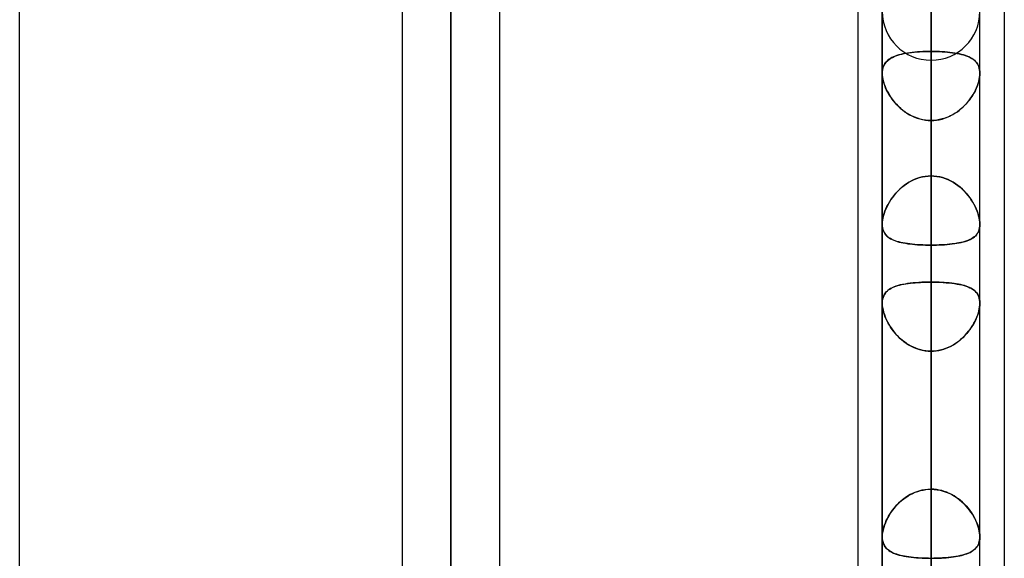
# Model space of a CAD drawing. Header units: millimetres. Extents: x -86 to 92, y -242 to 242.
# Tile 17 of 81: x 26 to 44, y -119 to -109. Entities that reach past the tile are written whole.
import ezdxf

# ---------------------------------------------------------------- set-up
doc = ezdxf.new("R2010")
doc.units = ezdxf.units.MM
doc.layers.add('MAIN-1', color=7, linetype='Continuous')

msp = doc.modelspace()

# ---------------------------------------------------------------- linework, layer by layer
at = {"layer": 'MAIN-1'}
for p, q in [((25.952, -135.479), (25.952, 0)), ((25.952, -135.479), (25.952, 0)), ((32.962, 0), (32.962, -129.187)), ((32.962, 0), (32.962, -129.187)), ((33.857, 0), (33.857, -129.777)), ((33.857, 0), (33.857, -128.55)), ((34.752, -129.148), (34.752, 0)), ((34.752, -129.148), (34.752, 0)), ((41.762, 0), (41.762, -113.09)), ((41.762, 0), (41.762, -122.857)), ((41.762, 0), (41.762, -113.09)), ((41.762, 0), (41.762, -122.857)), ((42.657, 0), (42.657, -123.445)), ((42.657, 0), (42.657, -113.474)), ((42.657, 0), (42.657, -122.085)), ((42.657, 0), (42.657, -112.207)), ((43.552, -122.967), (43.552, 0)), ((43.552, -113.09), (43.552, 0)), ((43.552, -122.967), (43.552, 0)), ((43.552, -113.09), (43.552, 0)), ((33.857, -128.55), (33.857, 0)), ((33.857, -129.777), (33.857, 0)), ((42.657, -122.085), (42.657, 0)), ((42.657, -112.207), (42.657, 0)), ((42.657, -123.445), (42.657, 0)), ((42.657, -113.474), (42.657, 0)), ((44, -64.488), (44, -123.724)), ((44, -64.488), (44, -123.724)), ((41.315, -64.877), (41.315, -123.336)), ((41.315, -64.877), (41.315, -123.036)), ((44, -70.184), (44, -123.724)), ((44, -70.184), (44, -129.42)), ((41.315, -70.573), (41.315, -129.031)), ((41.315, -70.573), (41.315, -123.336)), ((42.657, -81.546), (42.657, -110.085)), ((42.657, -122.257), (42.657, -90.162)), ((41.762, -90.564), (41.762, -123.152)), ((41.762, -123.152), (41.762, -90.564)), ((43.552, -123.152), (43.552, -90.564)), ((43.552, -123.152), (43.552, -90.564)), ((42.657, -91.429), (42.657, -124.047)), ((42.657, -136.219), (42.657, -100.044)), ((41.762, -100.444), (41.762, -137.114)), ((41.762, -137.114), (41.762, -100.444)), ((43.552, -137.114), (43.552, -100.444)), ((43.552, -137.114), (43.552, -100.444)), ((42.657, -101.31), (42.657, -138.009)), ((42.657, -101.31), (42.657, -109.923)), ((42.657, -109.923), (42.657, -101.31)), ((42.657, -112.207), (42.657, -103.595)), ((42.657, -103.595), (42.657, -112.207)), ((42.657, -105.544), (42.657, -109.342)), ((42.657, -105.544), (42.657, -114.153)), ((42.657, -109.342), (42.657, -105.544)), ((42.657, -114.153), (42.657, -105.544)), ((42.657, -117.95), (42.657, -109.342)), ((42.657, -109.342), (42.657, -117.95)), ((41.864, -110.086), (41.844, -110.105)), ((41.848, -110.101), (41.87, -110.082)), ((41.887, -110.068), (41.864, -110.086)), ((41.87, -110.082), (41.893, -110.064)), ((41.911, -110.052), (41.887, -110.068)), ((41.893, -110.064), (41.92, -110.047)), ((41.938, -110.037), (41.911, -110.052)), ((41.92, -110.047), (41.948, -110.032)), ((41.967, -110.023), (41.938, -110.037)), ((41.948, -110.032), (41.979, -110.018)), ((41.998, -110.01), (41.967, -110.023)), ((41.979, -110.018), (42.012, -110.005)), ((42.031, -109.999), (41.998, -110.01)), ((42.012, -110.005), (42.047, -109.993)), ((42.065, -109.988), (42.031, -109.999)), ((42.047, -109.993), (42.084, -109.982)), ((42.102, -109.978), (42.065, -109.988)), ((42.084, -109.982), (42.124, -109.973)), ((42.141, -109.969), (42.102, -109.978)), ((42.124, -109.973), (42.165, -109.964)), ((42.182, -109.961), (42.141, -109.969)), ((42.165, -109.964), (42.208, -109.956)), ((42.224, -109.953), (42.182, -109.961)), ((42.208, -109.956), (42.253, -109.949)), ((42.267, -109.947), (42.224, -109.953)), ((42.253, -109.949), (42.299, -109.943)), ((42.313, -109.941), (42.267, -109.947)), ((42.299, -109.943), (42.347, -109.938)), ((42.359, -109.937), (42.313, -109.941)), ((42.347, -109.938), (42.397, -109.933)), ((42.407, -109.932), (42.359, -109.937)), ((42.397, -109.933), (42.447, -109.93)), ((42.456, -109.929), (42.407, -109.932)), ((42.447, -109.93), (42.499, -109.927)), ((42.506, -109.927), (42.456, -109.929)), ((42.499, -109.927), (42.551, -109.925)), ((42.556, -109.925), (42.506, -109.927)), ((42.551, -109.925), (42.604, -109.924)), ((42.606, -109.924), (42.556, -109.925)), ((42.604, -109.924), (42.657, -109.923)), ((42.657, -109.923), (42.606, -109.924)), ((42.657, -150.181), (42.657, -109.923)), ((42.709, -109.924), (42.657, -109.923)), ((42.657, -109.923), (42.709, -109.924)), ((42.76, -109.925), (42.709, -109.924)), ((42.709, -109.924), (42.759, -109.925)), ((42.759, -109.925), (42.809, -109.927)), ((42.811, -109.927), (42.76, -109.925)), ((42.809, -109.927), (42.859, -109.929)), ((42.861, -109.929), (42.811, -109.927)), ((42.859, -109.929), (42.908, -109.932)), ((42.91, -109.933), (42.861, -109.929)), ((42.908, -109.932), (42.956, -109.937)), ((42.958, -109.937), (42.91, -109.933)), ((42.956, -109.937), (43.002, -109.941)), ((43.004, -109.942), (42.958, -109.937)), ((43.002, -109.941), (43.048, -109.947)), ((43.05, -109.947), (43.004, -109.942)), ((43.048, -109.947), (43.091, -109.953)), ((43.093, -109.954), (43.05, -109.947)), ((43.091, -109.953), (43.133, -109.961)), ((43.136, -109.961), (43.093, -109.954)), ((43.133, -109.961), (43.174, -109.969)), ((43.176, -109.969), (43.136, -109.961)), ((43.174, -109.969), (43.213, -109.978)), ((43.215, -109.978), (43.176, -109.969)), ((43.213, -109.978), (43.25, -109.988)), ((43.251, -109.988), (43.215, -109.978)), ((43.25, -109.988), (43.284, -109.999)), ((43.286, -109.999), (43.251, -109.988)), ((43.284, -109.999), (43.317, -110.01)), ((43.319, -110.011), (43.286, -109.999)), ((43.317, -110.01), (43.348, -110.023)), ((43.35, -110.024), (43.319, -110.011)), ((43.348, -110.023), (43.377, -110.037)), ((43.379, -110.038), (43.35, -110.024)), ((43.377, -110.037), (43.404, -110.052)), ((43.406, -110.053), (43.379, -110.038)), ((43.404, -110.052), (43.428, -110.068)), ((43.43, -110.07), (43.406, -110.053)), ((43.428, -110.068), (43.451, -110.086)), ((43.452, -110.088), (43.43, -110.07)), ((43.451, -110.086), (43.471, -110.105)), ((43.473, -110.107), (43.452, -110.088)), ((41.764, -110.289), (41.768, -110.256)), ((41.768, -110.258), (41.764, -110.289)), ((41.768, -110.256), (41.775, -110.225)), ((41.774, -110.227), (41.768, -110.258)), ((41.784, -110.199), (41.774, -110.227)), ((41.775, -110.225), (41.785, -110.196)), ((41.795, -110.173), (41.784, -110.199)), ((41.785, -110.196), (41.797, -110.17)), ((41.809, -110.148), (41.795, -110.173)), ((41.797, -110.17), (41.812, -110.145)), ((41.826, -110.126), (41.809, -110.148)), ((41.812, -110.145), (41.829, -110.122)), ((41.844, -110.105), (41.826, -110.126)), ((41.829, -110.122), (41.848, -110.101)), ((43.471, -110.105), (43.489, -110.126)), ((43.491, -110.128), (43.473, -110.107)), ((43.489, -110.126), (43.506, -110.148)), ((43.507, -110.15), (43.491, -110.128)), ((43.506, -110.148), (43.52, -110.173)), ((43.52, -110.174), (43.507, -110.15)), ((43.52, -110.173), (43.531, -110.199)), ((43.532, -110.2), (43.52, -110.174)), ((43.531, -110.199), (43.541, -110.227)), ((43.541, -110.228), (43.532, -110.2)), ((43.541, -110.227), (43.547, -110.258)), ((43.547, -110.258), (43.541, -110.228)), ((43.551, -110.29), (43.547, -110.258)), ((43.547, -110.258), (43.551, -110.289)), ((41.762, -110.323), (41.764, -110.289)), ((41.764, -110.289), (41.762, -110.323)), ((41.764, -110.358), (41.762, -110.323)), ((41.762, -110.323), (41.764, -110.36)), ((41.762, -110.323), (41.762, -151.076)), ((41.762, -151.076), (41.762, -110.323)), ((41.768, -110.394), (41.764, -110.358)), ((41.764, -110.36), (41.768, -110.398)), ((41.774, -110.432), (41.768, -110.394)), ((41.768, -110.398), (41.776, -110.439)), ((41.783, -110.471), (41.774, -110.432)), ((41.776, -110.439), (41.786, -110.48)), ((43.539, -110.439), (43.529, -110.48)), ((43.532, -110.472), (43.541, -110.433)), ((43.547, -110.398), (43.539, -110.439)), ((43.541, -110.433), (43.547, -110.395)), ((43.547, -110.395), (43.551, -110.358)), ((43.551, -110.36), (43.547, -110.398)), ((43.551, -110.289), (43.553, -110.323)), ((43.552, -110.323), (43.551, -110.29)), ((43.551, -110.358), (43.552, -110.323)), ((43.553, -110.323), (43.551, -110.36)), ((43.552, -151.076), (43.552, -110.323)), ((43.552, -151.076), (43.552, -110.323)), ((41.795, -110.511), (41.783, -110.471)), ((41.786, -110.48), (41.798, -110.521)), ((41.809, -110.551), (41.795, -110.511)), ((41.798, -110.521), (41.814, -110.564)), ((41.825, -110.591), (41.809, -110.551)), ((41.814, -110.564), (41.831, -110.606)), ((41.843, -110.632), (41.825, -110.591)), ((41.831, -110.606), (41.852, -110.649)), ((43.484, -110.606), (43.463, -110.649)), ((43.472, -110.632), (43.49, -110.591)), ((43.501, -110.564), (43.484, -110.606)), ((43.49, -110.591), (43.506, -110.551)), ((43.517, -110.521), (43.501, -110.564)), ((43.506, -110.551), (43.52, -110.511)), ((43.529, -110.48), (43.517, -110.521)), ((43.52, -110.511), (43.532, -110.472)), ((41.864, -110.672), (41.843, -110.632)), ((41.852, -110.649), (41.875, -110.691)), ((41.886, -110.712), (41.864, -110.672)), ((41.875, -110.691), (41.899, -110.733)), ((41.911, -110.751), (41.886, -110.712)), ((41.899, -110.733), (41.927, -110.774)), ((41.938, -110.79), (41.911, -110.751)), ((41.927, -110.774), (41.956, -110.815)), ((41.967, -110.829), (41.938, -110.79)), ((43.348, -110.829), (43.377, -110.79)), ((43.388, -110.774), (43.359, -110.815)), ((43.377, -110.79), (43.404, -110.751)), ((43.416, -110.733), (43.388, -110.774)), ((43.404, -110.751), (43.429, -110.712)), ((43.44, -110.691), (43.416, -110.733)), ((43.429, -110.712), (43.451, -110.672)), ((43.463, -110.649), (43.44, -110.691)), ((43.451, -110.672), (43.472, -110.632)), ((41.956, -110.815), (41.987, -110.854)), ((41.998, -110.867), (41.967, -110.829)), ((41.987, -110.854), (42.021, -110.892)), ((42.031, -110.903), (41.998, -110.867)), ((42.021, -110.892), (42.056, -110.928)), ((42.066, -110.939), (42.031, -110.903)), ((42.056, -110.928), (42.093, -110.963)), ((42.104, -110.972), (42.066, -110.939)), ((42.093, -110.963), (42.133, -110.996)), ((42.143, -111.004), (42.104, -110.972)), ((43.172, -111.005), (43.211, -110.972)), ((43.222, -110.963), (43.182, -110.996)), ((43.211, -110.972), (43.248, -110.939)), ((43.259, -110.928), (43.222, -110.963)), ((43.248, -110.939), (43.284, -110.903)), ((43.294, -110.892), (43.259, -110.928)), ((43.284, -110.903), (43.317, -110.867)), ((43.328, -110.854), (43.294, -110.892)), ((43.317, -110.867), (43.348, -110.829)), ((43.359, -110.815), (43.328, -110.854)), ((42.133, -110.996), (42.173, -111.028)), ((42.183, -111.035), (42.143, -111.004)), ((42.173, -111.028), (42.216, -111.056)), ((42.226, -111.062), (42.183, -111.035)), ((42.216, -111.056), (42.26, -111.083)), ((42.269, -111.088), (42.226, -111.062)), ((42.26, -111.083), (42.306, -111.107)), ((42.314, -111.111), (42.269, -111.088)), ((42.306, -111.107), (42.353, -111.128)), ((42.361, -111.131), (42.314, -111.111)), ((42.353, -111.128), (42.402, -111.147)), ((42.409, -111.149), (42.361, -111.131)), ((42.402, -111.147), (42.452, -111.162)), ((42.457, -111.163), (42.409, -111.149)), ((42.452, -111.162), (42.502, -111.174)), ((42.507, -111.175), (42.457, -111.163)), ((42.808, -111.175), (42.858, -111.163)), ((42.863, -111.162), (42.813, -111.174)), ((42.858, -111.163), (42.906, -111.149)), ((42.913, -111.147), (42.863, -111.162)), ((42.906, -111.149), (42.954, -111.131)), ((42.962, -111.128), (42.913, -111.147)), ((42.954, -111.131), (43.001, -111.111)), ((43.009, -111.107), (42.962, -111.128)), ((43.001, -111.111), (43.046, -111.088)), ((43.055, -111.083), (43.009, -111.107)), ((43.046, -111.088), (43.089, -111.062)), ((43.099, -111.056), (43.055, -111.083)), ((43.089, -111.062), (43.132, -111.035)), ((43.142, -111.028), (43.099, -111.056)), ((43.132, -111.035), (43.172, -111.005)), ((43.182, -110.996), (43.142, -111.028)), ((42.502, -111.174), (42.554, -111.183)), ((42.556, -111.183), (42.507, -111.175)), ((42.554, -111.183), (42.605, -111.188)), ((42.607, -111.188), (42.556, -111.183)), ((42.605, -111.188), (42.657, -111.19)), ((42.657, -111.19), (42.607, -111.188)), ((42.657, -111.19), (42.657, -151.971)), ((42.657, -111.19), (42.657, -119.802)), ((42.657, -111.19), (42.708, -111.188)), ((42.71, -111.188), (42.657, -111.19)), ((42.657, -119.802), (42.657, -111.19)), ((42.708, -111.188), (42.759, -111.183)), ((42.761, -111.183), (42.71, -111.188)), ((42.759, -111.183), (42.808, -111.175)), ((42.813, -111.174), (42.761, -111.183)), ((42.347, -112.273), (42.397, -112.253)), ((42.399, -112.253), (42.349, -112.272)), ((42.397, -112.253), (42.447, -112.237)), ((42.449, -112.237), (42.399, -112.253)), ((42.447, -112.237), (42.499, -112.224)), ((42.5, -112.224), (42.449, -112.237)), ((42.499, -112.224), (42.551, -112.215)), ((42.552, -112.215), (42.5, -112.224)), ((42.551, -112.215), (42.604, -112.209)), ((42.605, -112.209), (42.552, -112.215)), ((42.604, -112.209), (42.657, -112.207)), ((42.657, -112.207), (42.605, -112.209)), ((42.657, -112.207), (42.71, -112.209)), ((42.711, -112.209), (42.657, -112.207)), ((42.71, -112.209), (42.763, -112.215)), ((42.764, -112.215), (42.711, -112.209)), ((42.763, -112.215), (42.815, -112.224)), ((42.816, -112.224), (42.764, -112.215)), ((42.815, -112.224), (42.866, -112.237)), ((42.868, -112.237), (42.816, -112.224)), ((42.866, -112.237), (42.916, -112.253)), ((42.918, -112.253), (42.868, -112.237)), ((42.916, -112.253), (42.966, -112.272)), ((42.968, -112.273), (42.918, -112.253)), ((42.084, -112.448), (42.124, -112.413)), ((42.126, -112.411), (42.086, -112.446)), ((42.124, -112.413), (42.165, -112.38)), ((42.167, -112.379), (42.126, -112.411)), ((42.165, -112.38), (42.208, -112.35)), ((42.21, -112.348), (42.167, -112.379)), ((42.208, -112.35), (42.253, -112.321)), ((42.255, -112.32), (42.21, -112.348)), ((42.253, -112.321), (42.299, -112.296)), ((42.301, -112.295), (42.255, -112.32)), ((42.299, -112.296), (42.347, -112.273)), ((42.349, -112.272), (42.301, -112.295)), ((42.966, -112.272), (43.014, -112.295)), ((43.016, -112.296), (42.968, -112.273)), ((43.014, -112.295), (43.06, -112.32)), ((43.062, -112.321), (43.016, -112.296)), ((43.06, -112.32), (43.105, -112.348)), ((43.107, -112.35), (43.062, -112.321)), ((43.105, -112.348), (43.148, -112.379)), ((43.15, -112.38), (43.107, -112.35)), ((43.148, -112.379), (43.189, -112.411)), ((43.191, -112.413), (43.15, -112.38)), ((43.189, -112.411), (43.229, -112.446)), ((43.231, -112.448), (43.191, -112.413)), ((41.92, -112.643), (41.948, -112.602)), ((41.95, -112.6), (41.922, -112.64)), ((41.948, -112.602), (41.979, -112.562)), ((41.981, -112.56), (41.95, -112.6)), ((41.979, -112.562), (42.012, -112.523)), ((42.014, -112.52), (41.981, -112.56)), ((42.012, -112.523), (42.047, -112.485)), ((42.049, -112.483), (42.014, -112.52)), ((42.047, -112.485), (42.084, -112.448)), ((42.086, -112.446), (42.049, -112.483)), ((43.229, -112.446), (43.266, -112.483)), ((43.268, -112.485), (43.231, -112.448)), ((43.266, -112.483), (43.301, -112.52)), ((43.303, -112.523), (43.268, -112.485)), ((43.301, -112.52), (43.334, -112.56)), ((43.336, -112.562), (43.303, -112.523)), ((43.334, -112.56), (43.365, -112.6)), ((43.367, -112.602), (43.336, -112.562)), ((43.365, -112.6), (43.393, -112.64)), ((43.395, -112.643), (43.367, -112.602)), ((41.829, -112.811), (41.848, -112.769)), ((41.85, -112.765), (41.83, -112.808)), ((41.848, -112.769), (41.87, -112.727)), ((41.871, -112.723), (41.85, -112.765)), ((41.87, -112.727), (41.893, -112.685)), ((41.895, -112.682), (41.871, -112.723)), ((41.893, -112.685), (41.92, -112.643)), ((41.922, -112.64), (41.895, -112.682)), ((43.393, -112.64), (43.42, -112.682)), ((43.422, -112.685), (43.395, -112.643)), ((43.42, -112.682), (43.444, -112.723)), ((43.445, -112.727), (43.422, -112.685)), ((43.444, -112.723), (43.465, -112.765)), ((43.467, -112.769), (43.445, -112.727)), ((43.465, -112.765), (43.485, -112.808)), ((43.486, -112.811), (43.467, -112.769)), ((41.775, -112.975), (41.768, -113.015)), ((41.768, -113.016), (41.775, -112.976)), ((41.785, -112.934), (41.775, -112.975)), ((41.775, -112.976), (41.785, -112.936)), ((41.798, -112.892), (41.785, -112.934)), ((41.785, -112.936), (41.797, -112.894)), ((41.797, -112.894), (41.812, -112.853)), ((41.813, -112.85), (41.798, -112.892)), ((41.812, -112.853), (41.829, -112.811)), ((41.83, -112.808), (41.813, -112.85)), ((43.485, -112.808), (43.502, -112.85)), ((43.503, -112.853), (43.486, -112.811)), ((43.502, -112.85), (43.517, -112.892)), ((43.518, -112.894), (43.503, -112.853)), ((43.517, -112.892), (43.53, -112.934)), ((43.53, -112.936), (43.518, -112.894)), ((43.53, -112.934), (43.54, -112.975)), ((43.54, -112.976), (43.53, -112.936)), ((43.54, -112.975), (43.547, -113.015)), ((43.547, -113.016), (43.54, -112.976)), ((41.764, -113.053), (41.762, -113.09)), ((41.762, -113.09), (41.764, -113.054)), ((41.762, -113.09), (41.764, -113.124)), ((41.764, -113.123), (41.762, -113.09)), ((41.768, -113.015), (41.764, -113.053)), ((41.764, -113.054), (41.768, -113.016)), ((41.768, -113.155), (41.764, -113.123)), ((41.764, -113.124), (41.768, -113.156)), ((41.774, -113.185), (41.768, -113.155)), ((41.768, -113.156), (41.775, -113.186)), ((43.547, -113.156), (43.54, -113.186)), ((43.541, -113.185), (43.547, -113.155)), ((43.547, -113.015), (43.551, -113.053)), ((43.551, -113.054), (43.547, -113.016)), ((43.547, -113.155), (43.551, -113.123)), ((43.551, -113.124), (43.547, -113.156)), ((43.551, -113.053), (43.553, -113.09)), ((43.553, -113.09), (43.551, -113.054)), ((43.553, -113.09), (43.551, -113.124)), ((43.551, -113.123), (43.553, -113.09)), ((41.783, -113.212), (41.774, -113.185)), ((41.775, -113.186), (41.784, -113.214)), ((41.795, -113.238), (41.783, -113.212)), ((41.784, -113.214), (41.796, -113.24)), ((41.809, -113.262), (41.795, -113.238)), ((41.796, -113.24), (41.81, -113.264)), ((41.825, -113.284), (41.809, -113.262)), ((41.81, -113.264), (41.827, -113.286)), ((41.843, -113.304), (41.825, -113.284)), ((41.827, -113.286), (41.846, -113.307)), ((41.864, -113.323), (41.843, -113.304)), ((41.846, -113.307), (41.867, -113.325)), ((41.886, -113.34), (41.864, -113.323)), ((41.867, -113.325), (41.891, -113.343)), ((43.448, -113.325), (43.424, -113.343)), ((43.429, -113.34), (43.451, -113.323)), ((43.469, -113.307), (43.448, -113.325)), ((43.451, -113.323), (43.472, -113.304)), ((43.488, -113.286), (43.469, -113.307)), ((43.472, -113.304), (43.49, -113.284)), ((43.505, -113.264), (43.488, -113.286)), ((43.49, -113.284), (43.506, -113.262)), ((43.519, -113.24), (43.505, -113.264)), ((43.506, -113.262), (43.52, -113.238)), ((43.531, -113.214), (43.519, -113.24)), ((43.52, -113.238), (43.532, -113.212)), ((43.54, -113.186), (43.531, -113.214)), ((43.532, -113.212), (43.541, -113.185)), ((41.911, -113.355), (41.886, -113.34)), ((41.891, -113.343), (41.916, -113.358)), ((41.938, -113.37), (41.911, -113.355)), ((41.916, -113.358), (41.944, -113.372)), ((41.967, -113.383), (41.938, -113.37)), ((41.944, -113.372), (41.973, -113.385)), ((41.998, -113.395), (41.967, -113.383)), ((41.973, -113.385), (42.004, -113.397)), ((42.031, -113.406), (41.998, -113.395)), ((42.004, -113.397), (42.038, -113.408)), ((42.066, -113.416), (42.031, -113.406)), ((42.038, -113.408), (42.073, -113.418)), ((42.104, -113.425), (42.066, -113.416)), ((42.073, -113.418), (42.109, -113.426)), ((42.143, -113.433), (42.104, -113.425)), ((42.109, -113.426), (42.148, -113.434)), ((42.183, -113.441), (42.143, -113.433)), ((42.148, -113.434), (42.188, -113.441)), ((42.225, -113.447), (42.183, -113.441)), ((42.188, -113.441), (42.229, -113.448)), ((42.269, -113.453), (42.225, -113.447)), ((42.229, -113.448), (42.273, -113.453)), ((42.314, -113.458), (42.269, -113.453)), ((42.273, -113.453), (42.317, -113.458)), ((42.361, -113.462), (42.314, -113.458)), ((42.317, -113.458), (42.363, -113.462)), ((42.409, -113.466), (42.361, -113.462)), ((42.363, -113.462), (42.41, -113.466)), ((42.457, -113.469), (42.409, -113.466)), ((42.41, -113.466), (42.458, -113.469)), ((42.506, -113.471), (42.457, -113.469)), ((42.458, -113.469), (42.508, -113.471)), ((42.556, -113.472), (42.506, -113.471)), ((42.508, -113.471), (42.557, -113.472)), ((42.607, -113.473), (42.556, -113.472)), ((42.557, -113.472), (42.607, -113.473)), ((42.607, -113.473), (42.657, -113.474)), ((42.657, -113.474), (42.607, -113.473)), ((42.657, -122.085), (42.657, -113.474)), ((42.708, -113.473), (42.657, -113.474)), ((42.657, -113.474), (42.708, -113.473)), ((42.657, -113.474), (42.657, -122.085)), ((42.758, -113.472), (42.708, -113.473)), ((42.708, -113.473), (42.759, -113.472)), ((42.807, -113.471), (42.758, -113.472)), ((42.759, -113.472), (42.809, -113.471)), ((42.857, -113.469), (42.807, -113.471)), ((42.809, -113.471), (42.858, -113.469)), ((42.905, -113.466), (42.857, -113.469)), ((42.858, -113.469), (42.906, -113.466)), ((42.952, -113.462), (42.905, -113.466)), ((42.906, -113.466), (42.954, -113.462)), ((42.998, -113.458), (42.952, -113.462)), ((42.954, -113.462), (43.001, -113.458)), ((43.042, -113.453), (42.998, -113.458)), ((43.001, -113.458), (43.046, -113.453)), ((43.086, -113.448), (43.042, -113.453)), ((43.046, -113.453), (43.09, -113.447)), ((43.127, -113.441), (43.086, -113.448)), ((43.09, -113.447), (43.132, -113.441)), ((43.167, -113.434), (43.127, -113.441)), ((43.132, -113.441), (43.172, -113.433)), ((43.206, -113.426), (43.167, -113.434)), ((43.172, -113.433), (43.211, -113.425)), ((43.242, -113.418), (43.206, -113.426)), ((43.211, -113.425), (43.249, -113.416)), ((43.277, -113.408), (43.242, -113.418)), ((43.249, -113.416), (43.284, -113.406)), ((43.311, -113.397), (43.277, -113.408)), ((43.284, -113.406), (43.317, -113.395)), ((43.342, -113.385), (43.311, -113.397)), ((43.317, -113.395), (43.348, -113.383)), ((43.371, -113.372), (43.342, -113.385)), ((43.348, -113.383), (43.377, -113.37)), ((43.399, -113.358), (43.371, -113.372)), ((43.377, -113.37), (43.404, -113.355)), ((43.424, -113.343), (43.399, -113.358)), ((43.404, -113.355), (43.429, -113.34)), ((41.979, -114.24), (41.946, -114.255)), ((41.953, -114.252), (41.982, -114.239)), ((42.014, -114.227), (41.979, -114.24)), ((41.982, -114.239), (42.013, -114.228)), ((42.013, -114.228), (42.046, -114.217)), ((42.053, -114.215), (42.014, -114.227)), ((42.046, -114.217), (42.081, -114.208)), ((42.093, -114.205), (42.053, -114.215)), ((42.081, -114.208), (42.117, -114.199)), ((42.136, -114.195), (42.093, -114.205)), ((42.117, -114.199), (42.156, -114.191)), ((42.181, -114.187), (42.136, -114.195)), ((42.156, -114.191), (42.195, -114.184)), ((42.228, -114.179), (42.181, -114.187)), ((42.195, -114.184), (42.237, -114.178)), ((42.277, -114.173), (42.228, -114.179)), ((42.237, -114.178), (42.279, -114.173)), ((42.328, -114.167), (42.277, -114.173)), ((42.279, -114.173), (42.323, -114.168)), ((42.323, -114.168), (42.369, -114.164)), ((42.381, -114.163), (42.328, -114.167)), ((42.369, -114.164), (42.415, -114.16)), ((42.434, -114.159), (42.381, -114.163)), ((42.415, -114.16), (42.462, -114.157)), ((42.489, -114.156), (42.434, -114.159)), ((42.462, -114.157), (42.51, -114.155)), ((42.545, -114.154), (42.489, -114.156)), ((42.51, -114.155), (42.559, -114.154)), ((42.601, -114.153), (42.545, -114.154)), ((42.559, -114.154), (42.608, -114.153)), ((42.657, -114.153), (42.601, -114.153)), ((42.608, -114.153), (42.657, -114.153)), ((42.657, -117.95), (42.657, -114.153)), ((42.657, -114.153), (42.714, -114.153)), ((42.707, -114.153), (42.657, -114.153)), ((42.657, -114.153), (42.657, -117.95)), ((42.756, -114.154), (42.707, -114.153)), ((42.714, -114.153), (42.77, -114.154)), ((42.805, -114.155), (42.756, -114.154)), ((42.77, -114.154), (42.826, -114.156)), ((42.853, -114.157), (42.805, -114.155)), ((42.826, -114.156), (42.881, -114.159)), ((42.9, -114.16), (42.853, -114.157)), ((42.881, -114.159), (42.934, -114.163)), ((42.946, -114.164), (42.9, -114.16)), ((42.934, -114.163), (42.987, -114.167)), ((42.992, -114.168), (42.946, -114.164)), ((42.987, -114.167), (43.038, -114.173)), ((43.036, -114.173), (42.992, -114.168)), ((43.078, -114.178), (43.036, -114.173)), ((43.038, -114.173), (43.087, -114.179)), ((43.12, -114.184), (43.078, -114.178)), ((43.087, -114.179), (43.134, -114.187)), ((43.159, -114.191), (43.12, -114.184)), ((43.134, -114.187), (43.179, -114.195)), ((43.198, -114.199), (43.159, -114.191)), ((43.179, -114.195), (43.222, -114.205)), ((43.234, -114.208), (43.198, -114.199)), ((43.222, -114.205), (43.262, -114.215)), ((43.269, -114.217), (43.234, -114.208)), ((43.262, -114.215), (43.301, -114.227)), ((43.302, -114.228), (43.269, -114.217)), ((43.301, -114.227), (43.336, -114.24)), ((43.333, -114.239), (43.302, -114.228)), ((43.362, -114.252), (43.333, -114.239)), ((43.336, -114.24), (43.369, -114.255)), ((41.773, -114.448), (41.782, -114.421)), ((41.789, -114.404), (41.777, -114.435)), ((41.782, -114.421), (41.792, -114.396)), ((41.803, -114.377), (41.789, -114.404)), ((41.792, -114.396), (41.805, -114.373)), ((41.82, -114.351), (41.803, -114.377)), ((41.805, -114.373), (41.82, -114.351)), ((41.84, -114.328), (41.82, -114.351)), ((41.82, -114.351), (41.837, -114.331)), ((41.837, -114.331), (41.856, -114.313)), ((41.863, -114.307), (41.84, -114.328)), ((41.856, -114.313), (41.877, -114.295)), ((41.888, -114.288), (41.863, -114.307)), ((41.877, -114.295), (41.901, -114.28)), ((41.915, -114.271), (41.888, -114.288)), ((41.901, -114.28), (41.926, -114.265)), ((41.946, -114.255), (41.915, -114.271)), ((41.926, -114.265), (41.953, -114.252)), ((43.389, -114.265), (43.362, -114.252)), ((43.369, -114.255), (43.4, -114.271)), ((43.414, -114.28), (43.389, -114.265)), ((43.4, -114.271), (43.427, -114.288)), ((43.438, -114.295), (43.414, -114.28)), ((43.427, -114.288), (43.452, -114.307)), ((43.459, -114.313), (43.438, -114.295)), ((43.452, -114.307), (43.475, -114.328)), ((43.478, -114.331), (43.459, -114.313)), ((43.475, -114.328), (43.495, -114.351)), ((43.495, -114.351), (43.478, -114.331)), ((43.495, -114.351), (43.512, -114.377)), ((43.51, -114.373), (43.495, -114.351)), ((43.523, -114.396), (43.51, -114.373)), ((43.512, -114.377), (43.526, -114.404)), ((43.533, -114.421), (43.523, -114.396)), ((43.526, -114.404), (43.538, -114.435)), ((43.542, -114.448), (43.533, -114.421)), ((41.764, -114.502), (41.762, -114.539)), ((41.762, -114.539), (41.764, -114.507)), ((41.764, -114.572), (41.762, -114.539)), ((41.762, -114.539), (41.764, -114.578)), ((41.762, -114.54), (41.762, -118.82)), ((41.762, -114.54), (41.762, -118.82)), ((41.769, -114.467), (41.764, -114.502)), ((41.764, -114.507), (41.767, -114.477)), ((41.767, -114.606), (41.764, -114.572)), ((41.764, -114.578), (41.769, -114.618)), ((41.767, -114.477), (41.773, -114.448)), ((41.777, -114.435), (41.769, -114.467)), ((43.538, -114.435), (43.546, -114.467)), ((43.548, -114.477), (43.542, -114.448)), ((43.546, -114.467), (43.551, -114.502)), ((43.551, -114.578), (43.546, -114.618)), ((43.551, -114.507), (43.548, -114.477)), ((43.548, -114.606), (43.551, -114.572)), ((43.551, -114.502), (43.553, -114.539)), ((43.553, -114.539), (43.551, -114.507)), ((43.553, -114.539), (43.551, -114.578)), ((43.551, -114.572), (43.553, -114.539)), ((43.552, -118.82), (43.552, -114.54)), ((43.552, -118.82), (43.552, -114.54)), ((41.773, -114.642), (41.767, -114.606)), ((41.769, -114.618), (41.777, -114.66)), ((41.781, -114.679), (41.773, -114.642)), ((41.777, -114.66), (41.787, -114.703)), ((41.791, -114.716), (41.781, -114.679)), ((41.787, -114.703), (41.801, -114.747)), ((41.803, -114.754), (41.791, -114.716)), ((41.801, -114.747), (41.817, -114.791)), ((41.818, -114.792), (41.803, -114.754)), ((43.497, -114.792), (43.512, -114.754)), ((43.514, -114.747), (43.498, -114.791)), ((43.512, -114.754), (43.524, -114.716)), ((43.528, -114.703), (43.514, -114.747)), ((43.524, -114.716), (43.534, -114.679)), ((43.538, -114.66), (43.528, -114.703)), ((43.534, -114.679), (43.542, -114.642)), ((43.546, -114.618), (43.538, -114.66)), ((43.542, -114.642), (43.548, -114.606)), ((41.817, -114.791), (41.837, -114.836)), ((41.834, -114.83), (41.818, -114.792)), ((41.852, -114.868), (41.834, -114.83)), ((41.837, -114.836), (41.858, -114.88)), ((41.872, -114.906), (41.852, -114.868)), ((41.858, -114.88), (41.882, -114.925)), ((41.893, -114.944), (41.872, -114.906)), ((41.882, -114.925), (41.909, -114.968)), ((41.917, -114.981), (41.893, -114.944)), ((43.398, -114.981), (43.422, -114.944)), ((43.433, -114.925), (43.406, -114.968)), ((43.422, -114.944), (43.443, -114.906)), ((43.457, -114.88), (43.433, -114.925)), ((43.443, -114.906), (43.463, -114.868)), ((43.478, -114.836), (43.457, -114.88)), ((43.463, -114.868), (43.481, -114.83)), ((43.498, -114.791), (43.478, -114.836)), ((43.481, -114.83), (43.497, -114.792)), ((41.909, -114.968), (41.938, -115.011)), ((41.942, -115.018), (41.917, -114.981)), ((41.938, -115.011), (41.969, -115.053)), ((41.97, -115.054), (41.942, -115.018)), ((41.969, -115.053), (42.002, -115.094)), ((41.999, -115.09), (41.97, -115.054)), ((42.03, -115.124), (41.999, -115.09)), ((42.002, -115.094), (42.038, -115.133)), ((42.062, -115.158), (42.03, -115.124)), ((42.038, -115.133), (42.075, -115.171)), ((43.277, -115.133), (43.24, -115.171)), ((43.253, -115.158), (43.285, -115.124)), ((43.313, -115.094), (43.277, -115.133)), ((43.285, -115.124), (43.316, -115.09)), ((43.346, -115.053), (43.313, -115.094)), ((43.316, -115.09), (43.345, -115.054)), ((43.345, -115.054), (43.373, -115.018)), ((43.377, -115.011), (43.346, -115.053)), ((43.373, -115.018), (43.398, -114.981)), ((43.406, -114.968), (43.377, -115.011)), ((42.097, -115.19), (42.062, -115.158)), ((42.075, -115.171), (42.115, -115.206)), ((42.133, -115.221), (42.097, -115.19)), ((42.115, -115.206), (42.156, -115.24)), ((42.17, -115.25), (42.133, -115.221)), ((42.156, -115.24), (42.2, -115.272)), ((42.209, -115.278), (42.17, -115.25)), ((42.2, -115.272), (42.245, -115.301)), ((42.249, -115.303), (42.209, -115.278)), ((42.245, -115.301), (42.292, -115.327)), ((42.291, -115.326), (42.249, -115.303)), ((43.07, -115.301), (43.023, -115.327)), ((43.024, -115.326), (43.066, -115.303)), ((43.066, -115.303), (43.106, -115.278)), ((43.115, -115.272), (43.07, -115.301)), ((43.106, -115.278), (43.145, -115.25)), ((43.159, -115.24), (43.115, -115.272)), ((43.145, -115.25), (43.182, -115.221)), ((43.2, -115.206), (43.159, -115.24)), ((43.182, -115.221), (43.218, -115.19)), ((43.24, -115.171), (43.2, -115.206)), ((43.218, -115.19), (43.253, -115.158)), ((42.334, -115.347), (42.291, -115.326)), ((42.292, -115.327), (42.341, -115.35)), ((42.378, -115.366), (42.334, -115.347)), ((42.341, -115.35), (42.391, -115.371)), ((42.423, -115.382), (42.378, -115.366)), ((42.391, -115.371), (42.443, -115.388)), ((42.469, -115.395), (42.423, -115.382)), ((42.443, -115.388), (42.496, -115.401)), ((42.515, -115.405), (42.469, -115.395)), ((42.496, -115.401), (42.549, -115.411)), ((42.562, -115.412), (42.515, -115.405)), ((42.549, -115.411), (42.603, -115.416)), ((42.61, -115.417), (42.562, -115.412)), ((42.603, -115.416), (42.657, -115.418)), ((42.657, -115.418), (42.61, -115.417)), ((42.657, -115.418), (42.657, -119.216)), ((42.657, -115.418), (42.657, -124.026)), ((42.712, -115.416), (42.657, -115.418)), ((42.657, -115.418), (42.705, -115.417)), ((42.657, -119.216), (42.657, -115.418)), ((42.657, -124.026), (42.657, -115.418)), ((42.705, -115.417), (42.753, -115.412)), ((42.766, -115.411), (42.712, -115.416)), ((42.753, -115.412), (42.8, -115.405)), ((42.819, -115.401), (42.766, -115.411)), ((42.8, -115.405), (42.846, -115.395)), ((42.872, -115.388), (42.819, -115.401)), ((42.846, -115.395), (42.892, -115.382)), ((42.924, -115.371), (42.872, -115.388)), ((42.892, -115.382), (42.937, -115.366)), ((42.974, -115.35), (42.924, -115.371)), ((42.937, -115.366), (42.981, -115.347)), ((43.023, -115.327), (42.974, -115.35)), ((42.981, -115.347), (43.024, -115.326)), ((42.328, -118.023), (42.277, -118.048)), ((42.279, -118.047), (42.323, -118.025)), ((42.323, -118.025), (42.369, -118.005)), ((42.381, -118.001), (42.328, -118.023)), ((42.369, -118.005), (42.415, -117.989)), ((42.434, -117.983), (42.381, -118.001)), ((42.415, -117.989), (42.462, -117.975)), ((42.489, -117.968), (42.434, -117.983)), ((42.462, -117.975), (42.51, -117.964)), ((42.545, -117.958), (42.489, -117.968)), ((42.51, -117.964), (42.559, -117.956)), ((42.601, -117.952), (42.545, -117.958)), ((42.559, -117.956), (42.608, -117.951)), ((42.657, -117.95), (42.601, -117.952)), ((42.608, -117.951), (42.657, -117.95)), ((42.707, -117.951), (42.657, -117.95)), ((42.657, -117.95), (42.714, -117.952)), ((42.756, -117.956), (42.707, -117.951)), ((42.714, -117.952), (42.77, -117.958)), ((42.805, -117.964), (42.756, -117.956)), ((42.77, -117.958), (42.826, -117.968)), ((42.853, -117.975), (42.805, -117.964)), ((42.826, -117.968), (42.881, -117.983)), ((42.9, -117.989), (42.853, -117.975)), ((42.881, -117.983), (42.934, -118.001)), ((42.946, -118.005), (42.9, -117.989)), ((42.934, -118.001), (42.987, -118.023)), ((42.992, -118.025), (42.946, -118.005)), ((42.987, -118.023), (43.038, -118.048)), ((43.036, -118.047), (42.992, -118.025)), ((42.046, -118.223), (42.081, -118.189)), ((42.093, -118.178), (42.053, -118.216)), ((42.081, -118.189), (42.117, -118.157)), ((42.136, -118.141), (42.093, -118.178)), ((42.117, -118.157), (42.156, -118.126)), ((42.181, -118.107), (42.136, -118.141)), ((42.156, -118.126), (42.195, -118.098)), ((42.228, -118.076), (42.181, -118.107)), ((42.195, -118.098), (42.237, -118.071)), ((42.277, -118.048), (42.228, -118.076)), ((42.237, -118.071), (42.279, -118.047)), ((43.078, -118.071), (43.036, -118.047)), ((43.038, -118.048), (43.087, -118.076)), ((43.12, -118.098), (43.078, -118.071)), ((43.087, -118.076), (43.134, -118.107)), ((43.159, -118.126), (43.12, -118.098)), ((43.134, -118.107), (43.179, -118.141)), ((43.198, -118.157), (43.159, -118.126)), ((43.179, -118.141), (43.222, -118.178)), ((43.234, -118.189), (43.198, -118.157)), ((43.222, -118.178), (43.262, -118.216)), ((43.269, -118.223), (43.234, -118.189)), ((41.915, -118.384), (41.888, -118.428)), ((41.901, -118.407), (41.926, -118.369)), ((41.946, -118.341), (41.915, -118.384)), ((41.926, -118.369), (41.953, -118.331)), ((41.979, -118.298), (41.946, -118.341)), ((41.953, -118.331), (41.982, -118.294)), ((42.014, -118.256), (41.979, -118.298)), ((41.982, -118.294), (42.013, -118.258)), ((42.013, -118.258), (42.046, -118.223)), ((42.053, -118.216), (42.014, -118.256)), ((43.262, -118.216), (43.301, -118.256)), ((43.302, -118.258), (43.269, -118.223)), ((43.301, -118.256), (43.336, -118.298)), ((43.333, -118.294), (43.302, -118.258)), ((43.362, -118.331), (43.333, -118.294)), ((43.336, -118.298), (43.369, -118.341)), ((43.389, -118.369), (43.362, -118.331)), ((43.369, -118.341), (43.4, -118.384)), ((43.414, -118.407), (43.389, -118.369)), ((43.4, -118.384), (43.427, -118.428)), ((41.82, -118.563), (41.803, -118.608)), ((41.805, -118.601), (41.82, -118.563)), ((41.84, -118.518), (41.82, -118.563)), ((41.82, -118.563), (41.837, -118.524)), ((41.837, -118.524), (41.856, -118.485)), ((41.863, -118.473), (41.84, -118.518)), ((41.856, -118.485), (41.877, -118.446)), ((41.888, -118.428), (41.863, -118.473)), ((41.877, -118.446), (41.901, -118.407)), ((43.438, -118.446), (43.414, -118.407)), ((43.427, -118.428), (43.452, -118.473)), ((43.459, -118.485), (43.438, -118.446)), ((43.452, -118.473), (43.475, -118.518)), ((43.478, -118.524), (43.459, -118.485)), ((43.475, -118.518), (43.495, -118.563)), ((43.495, -118.563), (43.478, -118.524)), ((43.51, -118.601), (43.495, -118.563)), ((43.495, -118.563), (43.512, -118.608)), ((41.769, -118.74), (41.764, -118.781)), ((41.764, -118.787), (41.767, -118.752)), ((41.767, -118.752), (41.773, -118.715)), ((41.777, -118.697), (41.769, -118.74)), ((41.773, -118.715), (41.782, -118.678)), ((41.789, -118.653), (41.777, -118.697)), ((41.782, -118.678), (41.792, -118.64)), ((41.803, -118.608), (41.789, -118.653)), ((41.792, -118.64), (41.805, -118.601)), ((43.523, -118.64), (43.51, -118.601)), ((43.512, -118.608), (43.526, -118.653)), ((43.533, -118.678), (43.523, -118.64)), ((43.526, -118.653), (43.538, -118.697)), ((43.542, -118.715), (43.533, -118.678)), ((43.538, -118.697), (43.546, -118.74)), ((43.548, -118.752), (43.542, -118.715)), ((43.546, -118.74), (43.551, -118.781)), ((43.551, -118.787), (43.548, -118.752)), ((41.764, -118.781), (41.762, -118.82)), ((41.762, -118.82), (41.764, -118.787)), ((41.762, -118.82), (41.764, -118.856)), ((41.764, -118.851), (41.762, -118.82)), ((41.767, -118.881), (41.764, -118.851)), ((41.764, -118.856), (41.769, -118.891)), ((41.773, -118.91), (41.767, -118.881)), ((41.769, -118.891), (41.777, -118.923)), ((41.781, -118.937), (41.773, -118.91)), ((41.777, -118.923), (41.787, -118.953)), ((43.537, -118.929), (43.525, -118.959)), ((43.534, -118.937), (43.542, -118.91)), ((43.545, -118.898), (43.537, -118.929)), ((43.542, -118.91), (43.548, -118.881)), ((43.55, -118.864), (43.545, -118.898)), ((43.548, -118.881), (43.551, -118.851)), ((43.552, -118.828), (43.55, -118.864)), ((43.551, -118.781), (43.553, -118.82)), ((43.553, -118.82), (43.551, -118.787)), ((43.551, -118.851), (43.553, -118.82)), ((43.552, -118.825), (43.552, -118.826)), ((43.552, -118.826), (43.552, -118.827)), ((43.552, -118.827), (43.552, -118.827)), ((43.552, -118.827), (43.552, -118.827)), ((43.552, -118.827), (43.552, -118.828)), ((43.552, -118.828), (43.552, -118.828)), ((43.552, -118.828), (43.552, -118.828)), ((43.553, -118.82), (43.553, -118.821)), ((43.553, -118.821), (43.553, -118.822)), ((43.553, -118.822), (43.553, -118.823)), ((43.553, -118.823), (43.553, -118.824)), ((43.553, -118.824), (43.552, -118.825)), ((41.791, -118.962), (41.781, -118.937)), ((41.787, -118.953), (41.801, -118.981)), ((41.803, -118.985), (41.791, -118.962)), ((41.801, -118.981), (41.817, -119.006)), ((41.818, -119.006), (41.803, -118.985)), ((41.817, -119.006), (41.837, -119.029)), ((41.834, -119.027), (41.818, -119.006)), ((41.852, -119.045), (41.834, -119.027)), ((41.837, -119.029), (41.858, -119.051)), ((41.872, -119.062), (41.852, -119.045)), ((41.858, -119.051), (41.882, -119.07)), ((41.893, -119.078), (41.872, -119.062)), ((41.882, -119.07), (41.909, -119.088)), ((41.917, -119.093), (41.893, -119.078)), ((41.909, -119.088), (41.938, -119.104)), ((41.942, -119.107), (41.917, -119.093)), ((41.938, -119.104), (41.969, -119.119)), ((41.97, -119.119), (41.942, -119.107)), ((43.373, -119.106), (43.342, -119.121)), ((43.345, -119.119), (43.373, -119.107)), ((43.402, -119.09), (43.373, -119.106)), ((43.373, -119.107), (43.398, -119.093)), ((43.398, -119.093), (43.422, -119.078)), ((43.429, -119.073), (43.402, -119.09)), ((43.422, -119.078), (43.443, -119.062)), ((43.453, -119.054), (43.429, -119.073)), ((43.443, -119.062), (43.463, -119.045)), ((43.475, -119.033), (43.453, -119.054)), ((43.463, -119.045), (43.481, -119.027)), ((43.494, -119.01), (43.475, -119.033)), ((43.481, -119.027), (43.497, -119.006)), ((43.511, -118.986), (43.494, -119.01)), ((43.497, -119.006), (43.512, -118.985)), ((43.525, -118.959), (43.511, -118.986)), ((43.512, -118.985), (43.524, -118.962)), ((43.524, -118.962), (43.534, -118.937)), ((41.969, -119.119), (42.002, -119.133)), ((41.999, -119.131), (41.97, -119.119)), ((42.03, -119.142), (41.999, -119.131)), ((42.002, -119.133), (42.038, -119.145)), ((42.062, -119.152), (42.03, -119.142)), ((42.038, -119.145), (42.075, -119.156)), ((42.097, -119.161), (42.062, -119.152)), ((42.075, -119.156), (42.115, -119.166)), ((42.133, -119.17), (42.097, -119.161)), ((42.115, -119.166), (42.156, -119.175)), ((42.17, -119.177), (42.133, -119.17)), ((42.156, -119.175), (42.2, -119.183)), ((42.209, -119.184), (42.17, -119.177)), ((42.2, -119.183), (42.245, -119.19)), ((42.249, -119.19), (42.209, -119.184)), ((42.245, -119.19), (42.292, -119.196)), ((42.291, -119.196), (42.249, -119.19)), ((42.334, -119.2), (42.291, -119.196)), ((42.292, -119.196), (42.341, -119.201)), ((42.378, -119.204), (42.334, -119.2)), ((42.341, -119.201), (42.391, -119.205)), ((42.423, -119.208), (42.378, -119.204)), ((42.391, -119.205), (42.443, -119.209)), ((42.469, -119.211), (42.423, -119.208)), ((42.443, -119.209), (42.496, -119.212)), ((42.515, -119.213), (42.469, -119.211)), ((42.496, -119.212), (42.549, -119.214)), ((42.562, -119.214), (42.515, -119.213)), ((42.549, -119.214), (42.603, -119.215)), ((42.61, -119.215), (42.562, -119.214)), ((42.603, -119.215), (42.657, -119.216)), ((42.657, -119.216), (42.61, -119.215)), ((42.657, -119.216), (42.705, -119.215)), ((42.711, -119.215), (42.657, -119.216)), ((42.705, -119.215), (42.753, -119.214)), ((42.765, -119.214), (42.711, -119.215)), ((42.753, -119.214), (42.8, -119.213)), ((42.818, -119.212), (42.765, -119.214)), ((42.8, -119.213), (42.846, -119.211)), ((42.87, -119.209), (42.818, -119.212)), ((42.846, -119.211), (42.892, -119.208)), ((42.922, -119.206), (42.87, -119.209)), ((42.892, -119.208), (42.937, -119.204)), ((42.971, -119.201), (42.922, -119.206)), ((42.937, -119.204), (42.981, -119.2)), ((43.02, -119.196), (42.971, -119.201)), ((42.981, -119.2), (43.024, -119.196)), ((43.067, -119.19), (43.02, -119.196)), ((43.024, -119.196), (43.066, -119.19)), ((43.066, -119.19), (43.106, -119.184)), ((43.112, -119.183), (43.067, -119.19)), ((43.106, -119.184), (43.145, -119.177)), ((43.155, -119.175), (43.112, -119.183)), ((43.145, -119.177), (43.182, -119.17)), ((43.196, -119.166), (43.155, -119.175)), ((43.182, -119.17), (43.218, -119.161)), ((43.236, -119.157), (43.196, -119.166)), ((43.218, -119.161), (43.253, -119.152)), ((43.273, -119.146), (43.236, -119.157)), ((43.253, -119.152), (43.285, -119.142)), ((43.309, -119.134), (43.273, -119.146)), ((43.285, -119.142), (43.316, -119.131)), ((43.342, -119.121), (43.309, -119.134)), ((43.316, -119.131), (43.345, -119.119))]:
    msp.add_line(p, q, dxfattribs=at)
for start, end in [(180.0002, 270.0001), (270.0001, 359.9999)]:
    msp.add_arc((42.657, -109.19), 0.895, start, end, dxfattribs=at)

doc.saveas('drawing.dxf')
